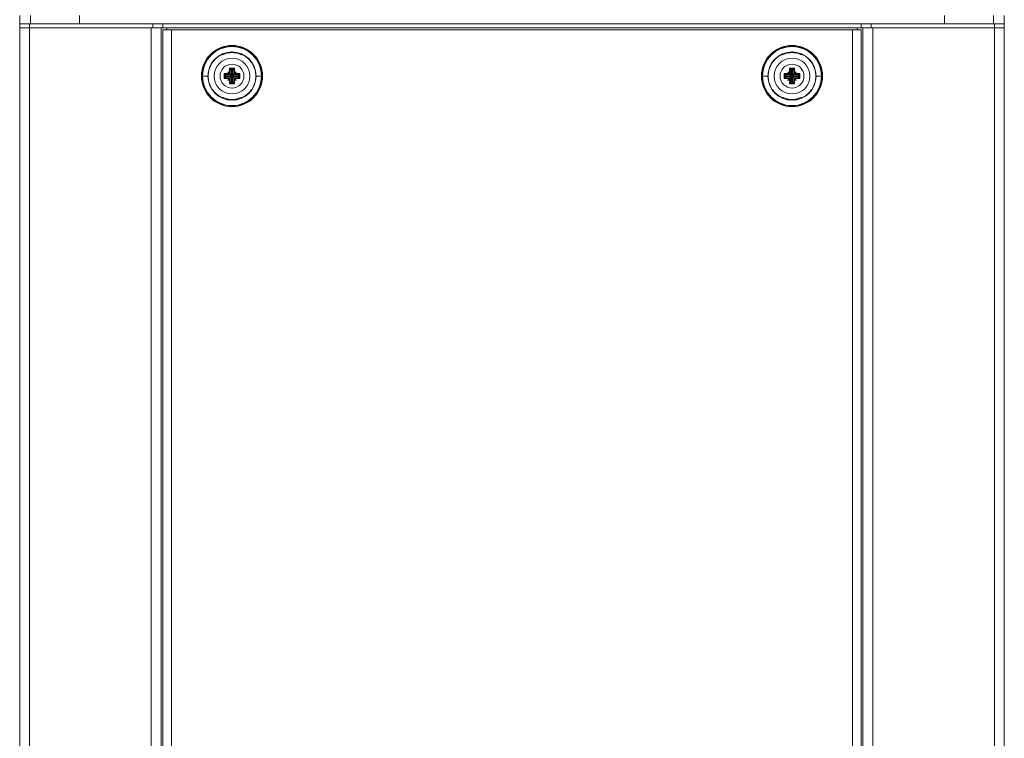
# Model space of a CAD drawing. Header units: millimetres. Extents: x 240 to 2023, y 154 to 1434.
# Tile 34 of 51: x 982 to 1312, y 395 to 636. Entities that reach past the tile are written whole.
import ezdxf

# ---------------------------------------------------------------- set-up
doc = ezdxf.new("R2010")
doc.units = ezdxf.units.MM
doc.header["$LTSCALE"] = 7.5

msp = doc.modelspace()

# ---------------------------------------------------------------- linework, layer by layer
at = {"color": 7, "linetype": 'Continuous', "lineweight": 15}
for p, q in [((981.68, 634.36), (981.68, 637.16)), ((1001.68, 637.16), (1001.68, 634.36)), ((1291.68, 634.36), (1291.68, 637.16)), ((1311.68, 634.36), (1311.68, 637.16)), ((981.68, 634.36), (981.68, 633.06)), ((981.68, 634.36), (984.95, 634.36)), ((984.95, 634.36), (984.95, 633.06)), ((984.95, 634.36), (1026.28, 634.36)), ((1026.28, 634.36), (1026.28, 633.06)), ((1029.71, 634.36), (1026.28, 634.36)), ((1029.71, 633.06), (1029.71, 634.36)), ((1263.66, 634.36), (1029.71, 634.36)), ((1263.66, 633.06), (1263.66, 634.36)), ((1267.09, 634.36), (1263.66, 634.36)), ((1267.09, 633.06), (1267.09, 634.36)), ((1267.09, 634.36), (1308.41, 634.36)), ((1308.41, 634.36), (1308.41, 633.06)), ((1308.41, 634.36), (1311.68, 634.36)), ((1311.68, 634.36), (1311.68, 633.06)), ((981.68, 633.06), (984.95, 633.06)), ((981.68, 186.76), (981.68, 633.06)), ((984.95, 633.06), (1026.28, 633.06)), ((984.95, 633.06), (984.95, 186.76)), ((1025.78, 633.06), (1025.78, 186.76)), ((1026.28, 633.06), (1029.71, 633.06)), ((1029.05, 633.06), (1029.05, 186.76)), ((1029.61, 187.41), (1029.61, 632.41)), ((1029.61, 632.41), (1032.61, 632.41)), ((1029.71, 633.06), (1263.66, 633.06)), ((1032.61, 187.41), (1032.61, 632.41)), ((1032.61, 632.41), (1260.76, 632.41)), ((1260.76, 187.41), (1260.76, 632.41)), ((1260.76, 632.41), (1263.76, 632.41)), ((1263.66, 633.06), (1267.09, 633.06)), ((1263.76, 187.41), (1263.76, 632.41)), ((1264.32, 186.76), (1264.32, 633.06)), ((1267.09, 633.06), (1308.41, 633.06)), ((1267.59, 186.76), (1267.59, 633.06)), ((1308.41, 633.06), (1311.68, 633.06)), ((1308.41, 186.76), (1308.41, 633.06)), ((1311.68, 633.06), (1311.68, 186.76)), ((1049.51, 626.56), (1049.52, 626.3)), ((1049.57, 624.02), (1049.57, 624.1)), ((1056.13, 626.31), (1056.13, 626.57)), ((1237.22, 626.56), (1237.23, 626.3)), ((1237.27, 624.1), (1237.27, 624.03)), ((1243.79, 624.03), (1243.79, 624.1)), ((1243.84, 626.3), (1243.84, 626.56)), ((1050.18, 617.72), (1051.77, 617.72)), ((1050.18, 616.01), (1050.18, 617.72)), ((1050.48, 617.42), (1050.48, 616.3)), ((1052.28, 617.42), (1050.48, 617.42)), ((1050.91, 616.99), (1050.48, 617.42)), ((1051.4, 618.3), (1051.98, 617.93)), ((1051.77, 617.72), (1051.4, 618.3)), ((1051.4, 618.3), (1051.54, 618.16)), ((1051.96, 617.9), (1051.54, 618.16)), ((1051.54, 618.16), (1051.8, 617.74)), ((1052.12, 617.58), (1051.54, 618.16)), ((1051.8, 617.74), (1051.77, 617.72)), ((1051.98, 619.52), (1053.69, 619.52)), ((1051.98, 617.93), (1051.98, 619.52)), ((1052.27, 617.43), (1052.28, 617.42)), ((1052.28, 619.22), (1052.28, 617.42)), ((1053.4, 619.22), (1052.28, 619.22)), ((1052.71, 618.79), (1052.28, 619.22)), ((1052.71, 616.99), (1052.28, 617.42)), ((1052.96, 618.79), (1052.71, 618.79)), ((1052.71, 618.79), (1052.71, 616.99)), ((1052.96, 618.79), (1053.4, 619.22)), ((1052.96, 616.99), (1052.96, 618.79)), ((1052.96, 616.99), (1053.4, 617.42)), ((1053.4, 617.42), (1053.4, 619.22)), ((1053.4, 617.43), (1053.4, 617.42)), ((1055.2, 617.42), (1053.4, 617.42)), ((1053.55, 617.58), (1054.13, 618.16)), ((1053.69, 619.52), (1053.69, 617.93)), ((1053.69, 617.93), (1054.27, 618.3)), ((1054.13, 618.16), (1053.71, 617.9)), ((1053.87, 617.74), (1054.13, 618.16)), ((1053.9, 617.72), (1053.87, 617.74)), ((1054.27, 618.3), (1053.9, 617.72)), ((1053.9, 617.72), (1055.49, 617.72)), ((1054.27, 618.3), (1054.13, 618.16)), ((1054.76, 616.99), (1055.2, 617.42)), ((1055.2, 616.3), (1055.2, 617.42)), ((1055.49, 617.72), (1055.49, 616.01)), ((1237.87, 617.72), (1239.46, 617.72)), ((1237.87, 616.01), (1237.87, 617.72)), ((1238.17, 617.42), (1238.17, 616.3)), ((1239.97, 617.42), (1238.17, 617.42)), ((1238.61, 616.99), (1238.17, 617.42)), ((1239.1, 618.3), (1239.67, 617.93)), ((1239.46, 617.72), (1239.1, 618.3)), ((1239.1, 618.3), (1239.23, 618.16)), ((1239.65, 617.9), (1239.23, 618.16)), ((1239.23, 618.16), (1239.5, 617.74)), ((1239.82, 617.58), (1239.23, 618.16)), ((1239.5, 617.74), (1239.46, 617.72)), ((1239.67, 617.93), (1239.67, 619.52)), ((1239.67, 619.52), (1241.39, 619.52)), ((1239.97, 619.22), (1239.97, 617.42)), ((1241.09, 619.22), (1239.97, 619.22)), ((1240.41, 618.79), (1239.97, 619.22)), ((1239.97, 617.43), (1239.97, 617.42)), ((1240.41, 616.99), (1239.97, 617.42)), ((1240.66, 618.79), (1240.41, 618.79)), ((1240.41, 618.79), (1240.41, 616.99)), ((1240.66, 618.79), (1241.09, 619.22)), ((1240.66, 616.99), (1240.66, 618.79)), ((1240.66, 616.99), (1241.09, 617.42)), ((1241.09, 617.42), (1241.09, 619.22)), ((1241.1, 617.43), (1241.09, 617.42)), ((1242.89, 617.42), (1241.09, 617.42)), ((1241.25, 617.58), (1241.83, 618.16)), ((1241.39, 619.52), (1241.39, 617.93)), ((1241.39, 617.93), (1241.97, 618.3)), ((1241.83, 618.16), (1241.41, 617.9)), ((1241.56, 617.74), (1241.83, 618.16)), ((1241.6, 617.72), (1241.56, 617.74)), ((1241.97, 618.3), (1241.6, 617.72)), ((1241.6, 617.72), (1243.19, 617.72)), ((1241.97, 618.3), (1241.83, 618.16)), ((1242.46, 616.99), (1242.89, 617.42)), ((1242.89, 616.3), (1242.89, 617.42)), ((1243.19, 617.72), (1243.19, 616.01)), ((1042.84, 616.85), (1042.94, 616.85)), ((1042.94, 616.85), (1044.75, 616.85)), ((1051.77, 616.01), (1050.18, 616.01)), ((1050.91, 616.74), (1050.48, 616.3)), ((1050.48, 616.3), (1052.28, 616.3)), ((1050.91, 616.99), (1050.91, 616.74)), ((1052.71, 616.99), (1050.91, 616.99)), ((1050.91, 616.74), (1052.71, 616.74)), ((1051.4, 615.43), (1051.77, 616.01)), ((1051.98, 615.79), (1051.4, 615.43)), ((1051.4, 615.43), (1051.54, 615.56)), ((1052.12, 616.15), (1051.54, 615.56)), ((1051.8, 615.98), (1051.54, 615.56)), ((1051.54, 615.56), (1051.96, 615.83)), ((1051.98, 614.21), (1051.98, 615.79)), ((1053.69, 614.21), (1051.98, 614.21)), ((1052.28, 616.3), (1052.27, 616.3)), ((1052.71, 616.74), (1052.28, 616.3)), ((1052.28, 616.3), (1052.28, 614.5)), ((1052.71, 614.94), (1052.28, 614.5)), ((1052.28, 614.5), (1053.4, 614.5)), ((1052.71, 616.74), (1052.71, 614.94)), ((1052.71, 614.94), (1052.96, 614.94)), ((1054.76, 616.99), (1052.96, 616.99)), ((1052.96, 616.74), (1054.76, 616.74)), ((1052.96, 616.74), (1053.4, 616.3)), ((1052.96, 614.94), (1052.96, 616.74)), ((1052.96, 614.94), (1053.4, 614.5)), ((1053.4, 616.3), (1055.2, 616.3)), ((1053.4, 616.3), (1053.4, 616.3)), ((1053.4, 614.5), (1053.4, 616.3)), ((1053.55, 616.15), (1054.13, 615.56)), ((1053.69, 615.79), (1053.69, 614.21)), ((1054.27, 615.43), (1053.69, 615.79)), ((1053.71, 615.83), (1054.13, 615.56)), ((1054.13, 615.56), (1053.87, 615.98)), ((1053.9, 616.01), (1054.27, 615.43)), ((1055.49, 616.01), (1053.9, 616.01)), ((1054.27, 615.43), (1054.13, 615.56)), ((1054.76, 616.74), (1054.76, 616.99)), ((1054.76, 616.74), (1055.2, 616.3)), ((1060.92, 616.88), (1062.74, 616.88)), ((1230.63, 616.86), (1230.53, 616.86)), ((1232.44, 616.86), (1230.63, 616.86)), ((1239.46, 616.01), (1237.87, 616.01)), ((1238.61, 616.74), (1238.17, 616.3)), ((1238.17, 616.3), (1239.97, 616.3)), ((1238.61, 616.99), (1238.61, 616.74)), ((1240.41, 616.99), (1238.61, 616.99)), ((1238.61, 616.74), (1240.41, 616.74)), ((1239.1, 615.43), (1239.46, 616.01)), ((1239.67, 615.79), (1239.1, 615.43)), ((1239.1, 615.43), (1239.23, 615.56)), ((1239.82, 616.15), (1239.23, 615.56)), ((1239.5, 615.98), (1239.23, 615.56)), ((1239.23, 615.56), (1239.65, 615.83)), ((1239.67, 614.21), (1239.67, 615.79)), ((1241.39, 614.21), (1239.67, 614.21)), ((1240.41, 616.74), (1239.97, 616.3)), ((1239.97, 616.3), (1239.97, 614.5)), ((1239.97, 616.3), (1239.97, 616.3)), ((1240.41, 614.94), (1239.97, 614.5)), ((1239.97, 614.5), (1241.09, 614.5)), ((1240.41, 616.74), (1240.41, 614.94)), ((1240.41, 614.94), (1240.66, 614.94)), ((1242.46, 616.99), (1240.66, 616.99)), ((1240.66, 616.74), (1242.46, 616.74)), ((1240.66, 616.74), (1241.09, 616.3)), ((1240.66, 614.94), (1240.66, 616.74)), ((1240.66, 614.94), (1241.09, 614.5)), ((1241.09, 614.5), (1241.09, 616.3)), ((1241.09, 616.3), (1241.1, 616.3)), ((1241.09, 616.3), (1242.89, 616.3)), ((1241.25, 616.15), (1241.83, 615.56)), ((1241.39, 615.79), (1241.39, 614.21)), ((1241.97, 615.43), (1241.39, 615.79)), ((1241.41, 615.83), (1241.83, 615.56)), ((1241.83, 615.56), (1241.56, 615.98)), ((1241.6, 616.01), (1241.97, 615.43)), ((1243.19, 616.01), (1241.6, 616.01)), ((1241.97, 615.43), (1241.83, 615.56)), ((1242.46, 616.74), (1242.46, 616.99)), ((1242.46, 616.74), (1242.89, 616.3)), ((1250.43, 616.86), (1248.62, 616.86)), ((1250.53, 616.86), (1250.43, 616.86)), ((1049.54, 607.42), (1049.54, 607.16)), ((1049.59, 609.7), (1049.59, 609.62)), ((1056.1, 609.63), (1056.1, 609.71)), ((1056.16, 607.17), (1056.16, 607.43)), ((1237.23, 607.43), (1237.22, 607.16)), ((1243.79, 609.7), (1243.79, 609.62)), ((1243.84, 607.16), (1243.84, 607.43))]:
    msp.add_line(p, q, dxfattribs=at)
at = {"color": 106, "linetype": 'Continuous', "lineweight": 15}
for p, q in [((985.28, 637.16), (985.28, 634.36)), ((1308.08, 637.16), (1308.08, 634.36)), ((1030.95, 632.41), (1030.95, 633.06)), ((1262.41, 633.06), (1262.41, 632.41)), ((1048.52, 625.89), (1048.52, 626.16)), ((1050.5, 626.84), (1050.51, 626.59)), ((1050.56, 624.49), (1050.56, 624.38)), ((1055.09, 624.38), (1055.09, 624.49)), ((1055.13, 626.6), (1055.14, 626.85)), ((1057.12, 626.17), (1057.12, 625.9)), ((1236.23, 625.89), (1236.23, 626.17)), ((1238.21, 626.85), (1238.22, 626.59)), ((1238.26, 624.49), (1238.27, 624.38)), ((1242.8, 624.38), (1242.8, 624.49)), ((1242.84, 626.59), (1242.85, 626.85)), ((1244.83, 626.17), (1244.83, 625.89)), ((1042.59, 616.85), (1042.84, 616.85)), ((1062.84, 616.88), (1063.09, 616.88)), ((1230.53, 616.86), (1230.28, 616.86)), ((1250.78, 616.86), (1250.53, 616.86)), ((1048.55, 607.55), (1048.55, 607.83)), ((1050.58, 609.34), (1050.58, 609.23)), ((1055.11, 609.24), (1055.11, 609.35)), ((1057.15, 607.84), (1057.15, 607.57)), ((1236.23, 607.56), (1236.23, 607.83)), ((1238.27, 609.35), (1238.26, 609.24)), ((1242.8, 609.24), (1242.8, 609.35)), ((1244.83, 607.83), (1244.83, 607.56)), ((1050.54, 607.13), (1050.53, 606.88)), ((1055.17, 606.88), (1055.16, 607.14)), ((1238.22, 607.13), (1238.21, 606.88)), ((1242.85, 606.88), (1242.84, 607.13))]:
    msp.add_line(p, q, dxfattribs=at)
at = {"color": 7, "linetype": 'Continuous', "lineweight": 15, "flags": 128}
for points in [[(1056.08, 624.11), (1056.08, 624.07), (1056.08, 624.03)], [(1050.18, 617.72), (1050.23, 617.67), (1050.28, 617.62), (1050.33, 617.57), (1050.37, 617.52), (1050.41, 617.49), (1050.44, 617.46), (1050.46, 617.44), (1050.48, 617.42)], [(1051.98, 617.93), (1051.98, 617.93), (1051.97, 617.92), (1051.97, 617.92), (1051.97, 617.91), (1051.96, 617.91), (1051.96, 617.9), (1051.96, 617.9), (1051.96, 617.9)], [(1051.98, 619.52), (1052.03, 619.47), (1052.08, 619.42), (1052.13, 619.37), (1052.17, 619.32), (1052.21, 619.29), (1052.24, 619.26), (1052.26, 619.24), (1052.28, 619.22)], [(1053.69, 619.52), (1053.64, 619.47), (1053.59, 619.42), (1053.54, 619.37), (1053.5, 619.32), (1053.46, 619.29), (1053.43, 619.26), (1053.41, 619.24), (1053.4, 619.22)], [(1053.71, 617.9), (1053.71, 617.9), (1053.71, 617.9), (1053.71, 617.91), (1053.7, 617.91), (1053.7, 617.92), (1053.7, 617.92), (1053.69, 617.93), (1053.69, 617.93)], [(1055.2, 617.42), (1055.21, 617.44), (1055.23, 617.46), (1055.26, 617.49), (1055.3, 617.52), (1055.34, 617.57), (1055.39, 617.62), (1055.44, 617.67), (1055.49, 617.72)], [(1237.87, 617.72), (1237.93, 617.67), (1237.98, 617.62), (1238.03, 617.57), (1238.07, 617.52), (1238.11, 617.49), (1238.14, 617.46), (1238.16, 617.44), (1238.17, 617.42)], [(1239.67, 617.93), (1239.67, 617.93), (1239.67, 617.92), (1239.67, 617.92), (1239.66, 617.91), (1239.66, 617.91), (1239.66, 617.9), (1239.65, 617.9), (1239.65, 617.9)], [(1239.67, 619.52), (1239.73, 619.47), (1239.78, 619.42), (1239.83, 619.37), (1239.87, 619.32), (1239.91, 619.29), (1239.94, 619.26), (1239.96, 619.24), (1239.97, 619.22)], [(1241.39, 619.52), (1241.33, 619.47), (1241.28, 619.42), (1241.24, 619.37), (1241.19, 619.32), (1241.16, 619.29), (1241.13, 619.26), (1241.1, 619.24), (1241.09, 619.22)], [(1241.41, 617.9), (1241.41, 617.9), (1241.4, 617.9), (1241.4, 617.91), (1241.4, 617.91), (1241.4, 617.92), (1241.39, 617.92), (1241.39, 617.93), (1241.39, 617.93)], [(1242.89, 617.42), (1242.9, 617.44), (1242.93, 617.46), (1242.96, 617.49), (1242.99, 617.52), (1243.04, 617.57), (1243.08, 617.62), (1243.13, 617.67), (1243.19, 617.72)], [(1050.18, 616.01), (1050.23, 616.06), (1050.28, 616.11), (1050.33, 616.16), (1050.37, 616.2), (1050.41, 616.24), (1050.44, 616.27), (1050.46, 616.29), (1050.48, 616.3)], [(1051.96, 615.83), (1051.96, 615.83), (1051.96, 615.82), (1051.96, 615.82), (1051.97, 615.81), (1051.97, 615.81), (1051.97, 615.8), (1051.98, 615.8), (1051.98, 615.79)], [(1052.28, 614.5), (1052.26, 614.49), (1052.24, 614.47), (1052.21, 614.44), (1052.17, 614.4), (1052.13, 614.36), (1052.08, 614.31), (1052.03, 614.26), (1051.98, 614.21)], [(1053.4, 614.5), (1053.41, 614.49), (1053.43, 614.47), (1053.46, 614.44), (1053.5, 614.4), (1053.54, 614.36), (1053.59, 614.31), (1053.64, 614.26), (1053.69, 614.21)], [(1053.69, 615.79), (1053.69, 615.8), (1053.7, 615.8), (1053.7, 615.81), (1053.7, 615.81), (1053.71, 615.82), (1053.71, 615.82), (1053.71, 615.83), (1053.71, 615.83)], [(1055.2, 616.3), (1055.21, 616.29), (1055.23, 616.27), (1055.26, 616.24), (1055.3, 616.2), (1055.34, 616.16), (1055.39, 616.11), (1055.44, 616.06), (1055.49, 616.01)], [(1062.74, 616.88), (1062.75, 616.88), (1062.77, 616.88), (1062.79, 616.88), (1062.81, 616.88), (1062.82, 616.88), (1062.83, 616.88), (1062.83, 616.88), (1062.84, 616.88)], [(1237.87, 616.01), (1237.93, 616.06), (1237.98, 616.11), (1238.03, 616.16), (1238.07, 616.2), (1238.11, 616.24), (1238.14, 616.27), (1238.16, 616.29), (1238.17, 616.3)], [(1239.65, 615.83), (1239.65, 615.83), (1239.66, 615.82), (1239.66, 615.82), (1239.66, 615.81), (1239.67, 615.81), (1239.67, 615.8), (1239.67, 615.8), (1239.67, 615.79)], [(1239.97, 614.5), (1239.96, 614.49), (1239.94, 614.47), (1239.91, 614.44), (1239.87, 614.4), (1239.83, 614.36), (1239.78, 614.31), (1239.73, 614.26), (1239.67, 614.21)], [(1241.09, 614.5), (1241.1, 614.49), (1241.13, 614.47), (1241.16, 614.44), (1241.19, 614.4), (1241.24, 614.36), (1241.28, 614.31), (1241.33, 614.26), (1241.39, 614.21)], [(1241.39, 615.79), (1241.39, 615.8), (1241.39, 615.8), (1241.4, 615.81), (1241.4, 615.81), (1241.4, 615.82), (1241.4, 615.82), (1241.41, 615.83), (1241.41, 615.83)], [(1242.89, 616.3), (1242.9, 616.29), (1242.93, 616.27), (1242.96, 616.24), (1242.99, 616.2), (1243.04, 616.16), (1243.08, 616.11), (1243.13, 616.06), (1243.19, 616.01)], [(1237.27, 609.62), (1237.27, 609.66), (1237.27, 609.7)]]:
    msp.add_lwpolyline(points, dxfattribs=at)
at = {"color": 7, "linetype": 'Continuous', "lineweight": 15}
for centre, radius in [((1052.84, 616.86), 10.25), ((1240.53, 616.86), 10.25), ((1052.84, 616.86), 7.99), ((1240.53, 616.86), 7.99), ((1052.84, 616.86), 6), ((1052.84, 616.86), 4), ((1240.53, 616.86), 6), ((1240.53, 616.86), 4)]:
    msp.add_circle(centre, radius, dxfattribs=at)
for centre, radius, start, end in [((1052.84, 616.86), 10, 0.0852, 180.0852), ((1052.84, 616.86), 9.9, 0.0852, 180.0852), ((1052.84, 616.86), 8.09, 0.0852, 180.0852), ((1052.84, 616.87), 7.95, 73.5295, 106.6409), ((1052.84, 616.86), 7.85, 73.3282, 106.8421), ((1240.53, 616.86), 10, 0, 180), ((1240.53, 616.86), 9.9, 0, 180), ((1240.53, 616.86), 8.09, 0, 180), ((1240.53, 616.87), 7.95, 73.4443, 106.5557), ((1240.53, 616.86), 7.85, 73.243, 106.757), ((1052.84, 616.86), 10, 180.0852, 0.0852), ((1052.84, 616.86), 9.9, 180.0852, 0.0852), ((1052.84, 616.86), 8.09, 180.0852, 0.0852), ((1065.01, 636.87), 24.71, 237.5944, 237.6925), ((1043.95, 631.67), 18.56, 302.2913, 302.4218), ((1240.53, 616.86), 10, 180, 0), ((1240.53, 616.86), 9.9, 180, 0), ((1240.53, 616.86), 8.09, 180, 0), ((1249.41, 631.67), 18.56, 237.5782, 237.7087), ((1228.36, 636.87), 24.71, 302.3075, 302.4056), ((1052.84, 616.87), 7.85, 253.3282, 286.8421), ((1052.84, 616.86), 7.95, 253.5295, 286.6409), ((1240.53, 616.86), 7.95, 253.4443, 286.5557), ((1240.53, 616.87), 7.85, 253.243, 286.757)]:
    msp.add_arc(centre, radius, start, end, dxfattribs=at)
for centre, major_axis, ratio, start_param, end_param in [((1052.27, 617.72), (0.52, -0.103), 0.541341, 3.493222, 4.809997), ((1052.31, 617.74), (0.523, -0.056), 0.367203, 3.425435, 4.378946), ((1051.96, 617.39), (-0.056, 0.523), 0.367203, 5.045832, 5.999343), ((1051.98, 617.42), (-0.103, 0.52), 0.541341, 4.614781, 5.931556), ((1053.69, 617.42), (0.103, 0.52), 0.541341, 0.35163, 1.668404), ((1053.4, 617.72), (0.52, 0.103), 0.541341, 4.614781, 5.931556), ((1053.71, 617.39), (0.056, 0.523), 0.367203, 0.283843, 1.237353), ((1053.36, 617.74), (0.523, 0.056), 0.367203, 5.045832, 5.999343), ((1239.97, 617.72), (0.52, -0.103), 0.541341, 3.493222, 4.809997), ((1240.01, 617.74), (0.523, -0.056), 0.367203, 3.425435, 4.378946), ((1239.65, 617.39), (-0.056, 0.523), 0.367203, 5.045832, 5.999343), ((1239.67, 617.42), (-0.103, 0.52), 0.541341, 4.614781, 5.931556), ((1241.39, 617.42), (0.103, 0.52), 0.541341, 0.35163, 1.668404), ((1241.09, 617.72), (0.52, 0.103), 0.541341, 4.614781, 5.931556), ((1241.41, 617.39), (0.056, 0.523), 0.367203, 0.283843, 1.237353), ((1241.06, 617.74), (0.523, 0.056), 0.367203, 5.045832, 5.999343), ((1052.27, 616.01), (0.52, 0.103), 0.541341, 1.473189, 2.789963), ((1052.31, 615.98), (0.523, 0.056), 0.367203, 1.90424, 2.85775), ((1051.96, 616.34), (0.056, 0.523), 0.367203, 3.425435, 4.378946), ((1051.98, 616.3), (0.103, 0.52), 0.541341, 3.493222, 4.809997), ((1053.4, 616.01), (0.52, -0.103), 0.541341, 0.35163, 1.668404), ((1053.69, 616.3), (-0.103, 0.52), 0.541341, 1.473189, 2.789963), ((1053.36, 615.98), (0.523, -0.056), 0.367203, 0.283843, 1.237353), ((1053.71, 616.34), (-0.056, 0.523), 0.367203, 1.90424, 2.85775), ((1239.97, 616.01), (0.52, 0.103), 0.541341, 1.473189, 2.789963), ((1240.01, 615.98), (0.523, 0.056), 0.367203, 1.90424, 2.85775), ((1239.65, 616.34), (0.056, 0.523), 0.367203, 3.425435, 4.378946), ((1239.67, 616.3), (0.103, 0.52), 0.541341, 3.493222, 4.809997), ((1241.39, 616.3), (-0.103, 0.52), 0.541341, 1.473189, 2.789963), ((1241.09, 616.01), (0.52, -0.103), 0.541341, 0.35163, 1.668404), ((1241.06, 615.98), (0.523, -0.056), 0.367203, 0.283843, 1.237353), ((1241.41, 616.34), (-0.056, 0.523), 0.367203, 1.90424, 2.85775)]:
    msp.add_ellipse(centre, major_axis=major_axis, ratio=ratio, start_param=start_param, end_param=end_param, dxfattribs=at)
for points, knots in [([(1049.57, 624.1), (1049.58, 624.11), (1049.6, 624.12), (1049.75, 624.19), (1049.99, 624.29), (1050.27, 624.4), (1050.47, 624.46), (1050.56, 624.49)], [0, 0, 0, 0, 0.199329, 0.398304, 0.606886, 0.830084, 1, 1, 1, 1]), ([(1050.56, 624.38), (1050.44, 624.34), (1050.21, 624.27), (1049.91, 624.15), (1049.68, 624.06), (1049.58, 624.02), (1049.57, 624.02), (1049.57, 624.02)], [0, 0, 0, 0, 0.226904, 0.453712, 0.681259, 0.897828, 1, 1, 1, 1]), ([(1055.09, 624.49), (1055.21, 624.46), (1055.44, 624.39), (1055.75, 624.27), (1055.97, 624.17), (1056.07, 624.12), (1056.08, 624.11), (1056.08, 624.11)], [0, 0, 0, 0, 0.226099, 0.452035, 0.68082, 0.900575, 1, 1, 1, 1]), ([(1056.08, 624.03), (1056.07, 624.03), (1056.05, 624.04), (1055.9, 624.1), (1055.67, 624.19), (1055.39, 624.29), (1055.18, 624.36), (1055.09, 624.38)], [0, 0, 0, 0, 0.1974657, 0.3946365, 0.5999041, 0.8199648, 1, 1, 1, 1]), ([(1237.27, 624.1), (1237.28, 624.11), (1237.3, 624.12), (1237.46, 624.2), (1237.69, 624.3), (1237.97, 624.4), (1238.18, 624.46), (1238.26, 624.49)], [0, 0, 0, 0, 0.19933, 0.398305, 0.60689, 0.830089, 1, 1, 1, 1]), ([(1238.27, 624.38), (1238.15, 624.34), (1237.92, 624.27), (1237.61, 624.16), (1237.39, 624.07), (1237.29, 624.03), (1237.28, 624.03), (1237.27, 624.03)], [0, 0, 0, 0, 0.226902, 0.45371, 0.681257, 0.897828, 1, 1, 1, 1]), ([(1242.8, 624.49), (1242.91, 624.45), (1243.15, 624.38), (1243.45, 624.26), (1243.68, 624.16), (1243.78, 624.11), (1243.79, 624.11), (1243.79, 624.1)], [0, 0, 0, 0, 0.226095, 0.452034, 0.68082, 0.900574, 1, 1, 1, 1]), ([(1243.79, 624.03), (1243.78, 624.03), (1243.76, 624.03), (1243.61, 624.1), (1243.38, 624.19), (1243.09, 624.29), (1242.89, 624.35), (1242.8, 624.38)], [0, 0, 0, 0, 0.197466, 0.394637, 0.599905, 0.819968, 1, 1, 1, 1]), ([(1052.12, 617.58), (1052.14, 617.56), (1052.16, 617.53), (1052.18, 617.51), (1052.18, 617.51)], [0, 0, 0, 0, 0.9776251, 1, 1, 1, 1]), ([(1052.18, 617.51), (1052.19, 617.51), (1052.19, 617.5), (1052.22, 617.48), (1052.25, 617.45), (1052.26, 617.43), (1052.27, 617.43)], [0, 0, 0, 0, 0.012877, 0.252847, 0.689832, 1, 1, 1, 1]), ([(1053.49, 617.51), (1053.49, 617.51), (1053.48, 617.5), (1053.45, 617.48), (1053.42, 617.45), (1053.41, 617.43), (1053.4, 617.43)], [0, 0, 0, 0, 0.012877, 0.252819, 0.68983, 1, 1, 1, 1]), ([(1053.55, 617.58), (1053.53, 617.56), (1053.51, 617.53), (1053.49, 617.51), (1053.49, 617.51)], [0, 0, 0, 0, 0.9775741, 1, 1, 1, 1]), ([(1239.82, 617.58), (1239.84, 617.56), (1239.86, 617.53), (1239.88, 617.51), (1239.88, 617.51)], [0, 0, 0, 0, 0.9775741, 1, 1, 1, 1]), ([(1239.88, 617.51), (1239.88, 617.51), (1239.89, 617.5), (1239.91, 617.48), (1239.95, 617.45), (1239.96, 617.43), (1239.97, 617.43)], [0, 0, 0, 0, 0.012877, 0.252819, 0.68983, 1, 1, 1, 1]), ([(1241.18, 617.51), (1241.18, 617.51), (1241.17, 617.5), (1241.15, 617.48), (1241.12, 617.45), (1241.1, 617.43), (1241.1, 617.43)], [0, 0, 0, 0, 0.012877, 0.252847, 0.689832, 1, 1, 1, 1]), ([(1241.25, 617.58), (1241.22, 617.56), (1241.2, 617.53), (1241.18, 617.51), (1241.18, 617.51)], [0, 0, 0, 0, 0.9776251, 1, 1, 1, 1]), ([(1052.12, 616.15), (1052.14, 616.17), (1052.16, 616.19), (1052.18, 616.21), (1052.18, 616.21)], [0, 0, 0, 0, 0.977525, 1, 1, 1, 1]), ([(1052.18, 616.21), (1052.19, 616.21), (1052.19, 616.22), (1052.22, 616.25), (1052.25, 616.28), (1052.26, 616.29), (1052.27, 616.3)], [0, 0, 0, 0, 0.012877, 0.252792, 0.689829, 1, 1, 1, 1]), ([(1053.49, 616.21), (1053.49, 616.21), (1053.48, 616.22), (1053.45, 616.25), (1053.42, 616.28), (1053.41, 616.29), (1053.4, 616.3)], [0, 0, 0, 0, 0.012877, 0.252764, 0.689828, 1, 1, 1, 1]), ([(1053.55, 616.15), (1053.53, 616.17), (1053.51, 616.19), (1053.49, 616.21), (1053.49, 616.21)], [0, 0, 0, 0, 0.9774745, 1, 1, 1, 1]), ([(1239.82, 616.15), (1239.84, 616.17), (1239.86, 616.19), (1239.88, 616.21), (1239.88, 616.21)], [0, 0, 0, 0, 0.9774745, 1, 1, 1, 1]), ([(1239.88, 616.21), (1239.88, 616.21), (1239.89, 616.22), (1239.91, 616.25), (1239.95, 616.28), (1239.96, 616.29), (1239.97, 616.3)], [0, 0, 0, 0, 0.012877, 0.252764, 0.689828, 1, 1, 1, 1]), ([(1241.18, 616.21), (1241.18, 616.21), (1241.17, 616.22), (1241.15, 616.25), (1241.12, 616.28), (1241.1, 616.29), (1241.1, 616.3)], [0, 0, 0, 0, 0.012877, 0.252792, 0.689829, 1, 1, 1, 1]), ([(1241.25, 616.15), (1241.22, 616.17), (1241.2, 616.19), (1241.18, 616.21), (1241.18, 616.21)], [0, 0, 0, 0, 0.977525, 1, 1, 1, 1]), ([(1049.59, 609.7), (1049.6, 609.69), (1049.62, 609.69), (1049.77, 609.63), (1050, 609.54), (1050.28, 609.44), (1050.49, 609.37), (1050.58, 609.34)], [0, 0, 0, 0, 0.197465, 0.394636, 0.599906, 0.81996, 1, 1, 1, 1]), ([(1050.58, 609.23), (1050.46, 609.27), (1050.23, 609.34), (1049.93, 609.46), (1049.7, 609.56), (1049.6, 609.61), (1049.59, 609.62), (1049.59, 609.62)], [0, 0, 0, 0, 0.226101, 0.45204, 0.680822, 0.900575, 1, 1, 1, 1]), ([(1055.11, 609.35), (1055.23, 609.39), (1055.46, 609.46), (1055.76, 609.57), (1055.99, 609.66), (1056.09, 609.7), (1056.1, 609.71), (1056.1, 609.71)], [0, 0, 0, 0, 0.226904, 0.45371, 0.68126, 0.897828, 1, 1, 1, 1]), ([(1056.1, 609.63), (1056.09, 609.62), (1056.07, 609.61), (1055.92, 609.53), (1055.69, 609.44), (1055.4, 609.33), (1055.2, 609.27), (1055.11, 609.24)], [0, 0, 0, 0, 0.199331, 0.398308, 0.606891, 0.830091, 1, 1, 1, 1]), ([(1237.27, 609.7), (1237.28, 609.7), (1237.3, 609.69), (1237.46, 609.63), (1237.69, 609.54), (1237.97, 609.44), (1238.17, 609.38), (1238.27, 609.35)], [0, 0, 0, 0, 0.197466, 0.394637, 0.599905, 0.819964, 1, 1, 1, 1]), ([(1238.26, 609.24), (1238.15, 609.27), (1237.91, 609.35), (1237.61, 609.46), (1237.39, 609.56), (1237.28, 609.61), (1237.28, 609.62), (1237.27, 609.62)], [0, 0, 0, 0, 0.226099, 0.452037, 0.68082, 0.900575, 1, 1, 1, 1]), ([(1242.8, 609.35), (1242.91, 609.38), (1243.14, 609.46), (1243.45, 609.57), (1243.67, 609.66), (1243.78, 609.7), (1243.78, 609.7), (1243.79, 609.7)], [0, 0, 0, 0, 0.226901, 0.453709, 0.681257, 0.897827, 1, 1, 1, 1]), ([(1243.79, 609.62), (1243.78, 609.62), (1243.76, 609.6), (1243.6, 609.53), (1243.37, 609.43), (1243.09, 609.33), (1242.89, 609.26), (1242.8, 609.24)], [0, 0, 0, 0, 0.19933, 0.398305, 0.60689, 0.830089, 1, 1, 1, 1])]:
    msp.add_open_spline(points, degree=3, knots=knots, dxfattribs=at)

doc.saveas('drawing.dxf')
